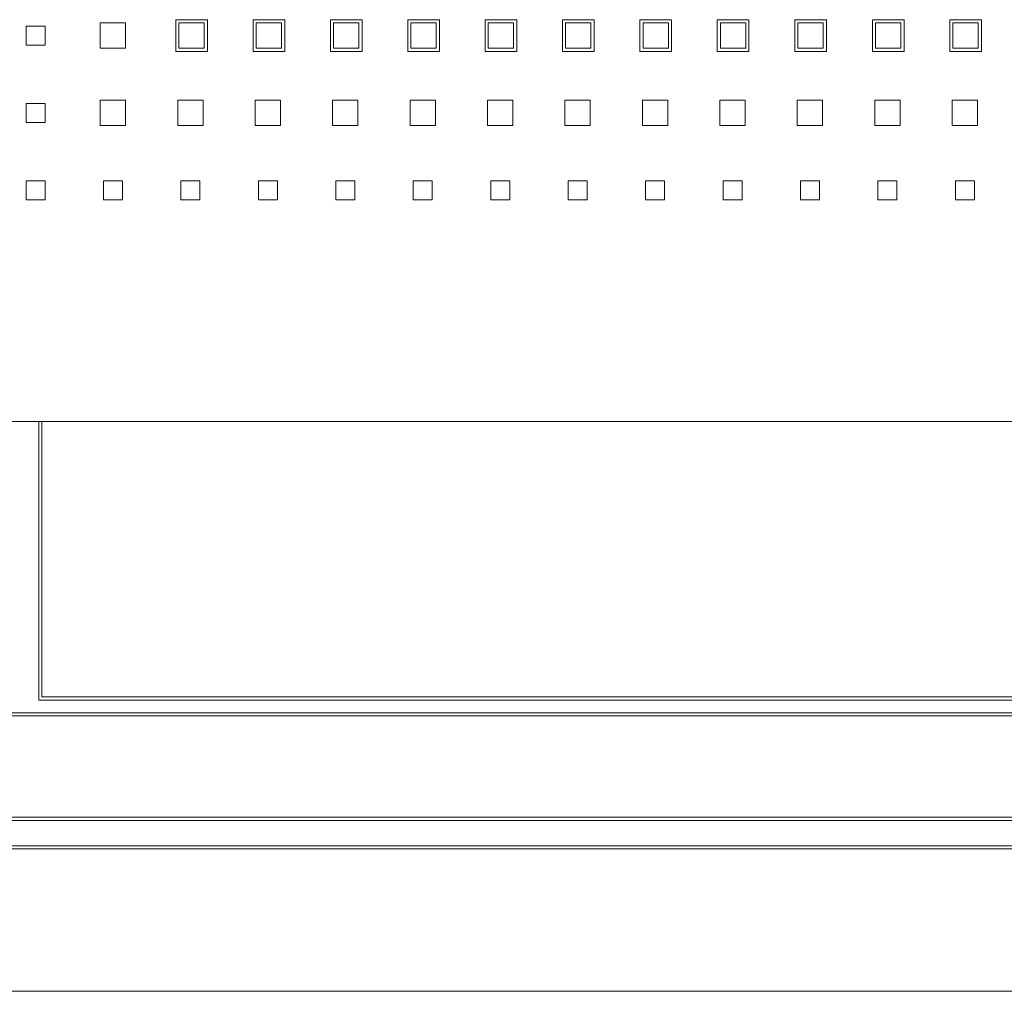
# Model space of a CAD drawing. Header units: millimetres. Extents: x -55054 to 44305, y -132338 to 49528.
# Tile 26 of 72: x 34580 to 34735, y -80362 to -80209. Entities that reach past the tile are written whole.
import ezdxf

# ---------------------------------------------------------------- set-up
doc = ezdxf.new("R2010")
doc.units = ezdxf.units.MM
doc.header["$LTSCALE"] = 100
doc.layers.add('GL-urzadzenia', color=96, linetype='Continuous', lineweight=20)

# ---------------------------------------------------------------- blocks, each defined once
blk = doc.blocks.new('RSen_55_ME_FB_SOg - fxza50a2veb - fully flat decoration panel - SH_daikin_tbq - standard-4997338-bottom')
at = {"lineweight": 18}
for p, q in [((-173.27, -161.04), (-173.27, -157.04)), ((-173.27, -157.04), (-169.27, -157.04)), ((-169.27, -157.04), (-169.27, -161.04)), ((-161.35, -156.54), (-156.35, -156.54)), ((-161.35, -161.54), (-161.35, -156.54)), ((-156.88, -157.04), (-160.88, -157.04)), ((-160.88, -157.04), (-160.88, -161.04)), ((-156.88, -161.04), (-156.88, -157.04)), ((-156.35, -156.54), (-156.35, -161.54)), ((-149.12, -156.54), (-144.12, -156.54)), ((-149.12, -161.54), (-149.12, -156.54)), ((-144.65, -157.04), (-148.65, -157.04)), ((-148.65, -157.04), (-148.65, -161.04)), ((-144.65, -161.04), (-144.65, -157.04)), ((-144.12, -156.54), (-144.12, -161.54)), ((-136.92, -161.54), (-136.92, -156.54)), ((-136.92, -156.54), (-131.92, -156.54)), ((-132.42, -157.04), (-136.42, -157.04)), ((-136.42, -157.04), (-136.42, -161.04)), ((-132.42, -161.04), (-132.42, -157.04)), ((-131.92, -156.54), (-131.92, -161.54)), ((-124.72, -156.54), (-119.72, -156.54)), ((-124.72, -161.54), (-124.72, -156.54)), ((-120.25, -157.04), (-124.25, -157.04)), ((-124.25, -157.04), (-124.25, -161.04)), ((-120.25, -161.04), (-120.25, -157.04)), ((-119.72, -156.54), (-119.72, -161.54)), ((-112.49, -156.54), (-107.49, -156.54)), ((-112.49, -161.54), (-112.49, -156.54)), ((-108.02, -157.04), (-112.02, -157.04)), ((-112.02, -157.04), (-112.02, -161.04)), ((-108.02, -161.04), (-108.02, -157.04)), ((-107.49, -156.54), (-107.49, -161.54)), ((-100.29, -161.54), (-100.29, -156.54)), ((-100.29, -156.54), (-95.29, -156.54)), ((-95.79, -157.04), (-99.79, -157.04)), ((-99.79, -157.04), (-99.79, -161.04)), ((-95.79, -161.04), (-95.79, -157.04)), ((-95.29, -156.54), (-95.29, -161.54)), ((-88.09, -161.54), (-88.09, -156.54)), ((-88.09, -156.54), (-83.09, -156.54)), ((-83.56, -157.04), (-87.56, -157.04)), ((-87.56, -157.04), (-87.56, -161.04)), ((-83.56, -161.04), (-83.56, -157.04)), ((-83.09, -156.54), (-83.09, -161.54)), ((-75.83, -156.54), (-70.83, -156.54)), ((-75.83, -161.54), (-75.83, -156.54)), ((-71.33, -157.04), (-75.33, -157.04)), ((-75.33, -157.04), (-75.33, -161.04)), ((-71.33, -161.04), (-71.33, -157.04)), ((-70.83, -156.54), (-70.83, -161.54)), ((-63.6, -156.54), (-58.6, -156.54)), ((-63.6, -161.54), (-63.6, -156.54)), ((-59.1, -157.04), (-63.1, -157.04)), ((-63.1, -157.04), (-63.1, -161.04)), ((-59.1, -161.04), (-59.1, -157.04)), ((-58.6, -156.54), (-58.6, -161.54)), ((-51.34, -156.54), (-46.34, -156.54)), ((-51.34, -161.54), (-51.34, -156.54)), ((-46.87, -157.04), (-50.87, -157.04)), ((-50.87, -157.04), (-50.87, -161.04)), ((-46.87, -161.04), (-46.87, -157.04)), ((-46.34, -156.54), (-46.34, -161.54)), ((-39.11, -156.54), (-34.11, -156.54)), ((-39.11, -161.54), (-39.11, -156.54)), ((-34.64, -157.04), (-38.64, -157.04)), ((-38.64, -157.04), (-38.64, -161.04)), ((-34.64, -161.04), (-34.64, -157.04)), ((-34.11, -156.54), (-34.11, -161.54)), ((-185, -160.54), (-185, -157.54)), ((-185, -157.54), (-182, -157.54)), ((-182, -157.54), (-182, -160.54)), ((-182, -160.54), (-185, -160.54)), ((-169.27, -161.04), (-173.27, -161.04)), ((-156.35, -161.54), (-161.35, -161.54)), ((-160.88, -161.04), (-156.88, -161.04)), ((-144.12, -161.54), (-149.12, -161.54)), ((-148.65, -161.04), (-144.65, -161.04)), ((-131.92, -161.54), (-136.92, -161.54)), ((-136.42, -161.04), (-132.42, -161.04)), ((-119.72, -161.54), (-124.72, -161.54)), ((-124.25, -161.04), (-120.25, -161.04)), ((-107.49, -161.54), (-112.49, -161.54)), ((-112.02, -161.04), (-108.02, -161.04)), ((-95.29, -161.54), (-100.29, -161.54)), ((-99.79, -161.04), (-95.79, -161.04)), ((-83.09, -161.54), (-88.09, -161.54)), ((-87.56, -161.04), (-83.56, -161.04)), ((-70.83, -161.54), (-75.83, -161.54)), ((-75.33, -161.04), (-71.33, -161.04)), ((-58.6, -161.54), (-63.6, -161.54)), ((-63.1, -161.04), (-59.1, -161.04)), ((-46.34, -161.54), (-51.34, -161.54)), ((-50.87, -161.04), (-46.87, -161.04)), ((-34.11, -161.54), (-39.11, -161.54)), ((-38.64, -161.04), (-34.64, -161.04)), ((-173.27, -173.27), (-173.27, -169.27)), ((-173.27, -169.27), (-169.27, -169.27)), ((-169.27, -169.27), (-169.27, -173.27)), ((-161.04, -173.27), (-161.04, -169.27)), ((-161.04, -169.27), (-157.04, -169.27)), ((-157.04, -169.27), (-157.04, -173.27)), ((-148.81, -173.27), (-148.81, -169.27)), ((-148.81, -169.27), (-144.81, -169.27)), ((-144.81, -169.27), (-144.81, -173.27)), ((-136.58, -173.27), (-136.58, -169.27)), ((-136.58, -169.27), (-132.58, -169.27)), ((-132.58, -169.27), (-132.58, -173.27)), ((-124.35, -173.27), (-124.35, -169.27)), ((-124.35, -169.27), (-120.35, -169.27)), ((-120.35, -169.27), (-120.35, -173.27)), ((-112.12, -173.27), (-112.12, -169.27)), ((-112.12, -169.27), (-108.12, -169.27)), ((-108.12, -169.27), (-108.12, -173.27)), ((-99.89, -173.27), (-99.89, -169.27)), ((-99.89, -169.27), (-95.89, -169.27)), ((-95.89, -169.27), (-95.89, -173.27)), ((-87.66, -173.27), (-87.66, -169.27)), ((-87.66, -169.27), (-83.66, -169.27)), ((-83.66, -169.27), (-83.66, -173.27)), ((-75.43, -173.27), (-75.43, -169.27)), ((-75.43, -169.27), (-71.43, -169.27)), ((-71.43, -169.27), (-71.43, -173.27)), ((-63.2, -173.27), (-63.2, -169.27)), ((-63.2, -169.27), (-59.2, -169.27)), ((-59.2, -169.27), (-59.2, -173.27)), ((-50.97, -173.27), (-50.97, -169.27)), ((-50.97, -169.27), (-46.97, -169.27)), ((-46.97, -169.27), (-46.97, -173.27)), ((-38.74, -173.27), (-38.74, -169.27)), ((-38.74, -169.27), (-34.74, -169.27)), ((-34.74, -169.27), (-34.74, -173.27)), ((-185, -172.77), (-185, -169.77)), ((-185, -169.77), (-182, -169.77)), ((-182, -169.77), (-182, -172.77)), ((-182, -172.77), (-185, -172.77)), ((-169.27, -173.27), (-173.27, -173.27)), ((-157.04, -173.27), (-161.04, -173.27)), ((-144.81, -173.27), (-148.81, -173.27)), ((-132.58, -173.27), (-136.58, -173.27)), ((-120.35, -173.27), (-124.35, -173.27)), ((-108.12, -173.27), (-112.12, -173.27)), ((-95.89, -173.27), (-99.89, -173.27)), ((-83.66, -173.27), (-87.66, -173.27)), ((-71.43, -173.27), (-75.43, -173.27)), ((-59.2, -173.27), (-63.2, -173.27)), ((-46.97, -173.27), (-50.97, -173.27)), ((-34.74, -173.27), (-38.74, -173.27)), ((-185, -185), (-185, -182)), ((-185, -182), (-182, -182)), ((-182, -182), (-182, -185)), ((-172.77, -185), (-172.77, -182)), ((-172.77, -182), (-169.77, -182)), ((-169.77, -182), (-169.77, -185)), ((-160.54, -185), (-160.54, -182)), ((-160.54, -182), (-157.54, -182)), ((-157.54, -182), (-157.54, -185)), ((-148.31, -185), (-148.31, -182)), ((-148.31, -182), (-145.31, -182)), ((-145.31, -182), (-145.31, -185)), ((-136.08, -185), (-136.08, -182)), ((-136.08, -182), (-133.08, -182)), ((-133.08, -182), (-133.08, -185)), ((-123.85, -185), (-123.85, -182)), ((-123.85, -182), (-120.85, -182)), ((-120.85, -182), (-120.85, -185)), ((-111.62, -185), (-111.62, -182)), ((-111.62, -182), (-108.62, -182)), ((-108.62, -182), (-108.62, -185)), ((-99.39, -185), (-99.39, -182)), ((-99.39, -182), (-96.39, -182)), ((-96.39, -182), (-96.39, -185)), ((-87.16, -185), (-87.16, -182)), ((-87.16, -182), (-84.16, -182)), ((-84.16, -182), (-84.16, -185)), ((-74.93, -185), (-74.93, -182)), ((-74.93, -182), (-71.93, -182)), ((-71.93, -182), (-71.93, -185)), ((-62.7, -185), (-62.7, -182)), ((-62.7, -182), (-59.7, -182)), ((-59.7, -182), (-59.7, -185)), ((-50.47, -185), (-50.47, -182)), ((-50.47, -182), (-47.47, -182)), ((-47.47, -182), (-47.47, -185)), ((-38.24, -185), (-38.24, -182)), ((-38.24, -182), (-35.24, -182)), ((-35.24, -182), (-35.24, -185)), ((-182, -185), (-185, -185)), ((-169.77, -185), (-172.77, -185)), ((-157.54, -185), (-160.54, -185)), ((-145.31, -185), (-148.31, -185)), ((-133.08, -185), (-136.08, -185)), ((-120.85, -185), (-123.85, -185)), ((-108.62, -185), (-111.62, -185)), ((-96.39, -185), (-99.39, -185)), ((-84.16, -185), (-87.16, -185)), ((-71.93, -185), (-74.93, -185)), ((-59.7, -185), (-62.7, -185)), ((-47.47, -185), (-50.47, -185)), ((-35.24, -185), (-38.24, -185)), ((-220, -220), (220, -220)), ((220, -220), (-220, -220)), ((-183, -222.14), (-183, -220)), ((-182.5, -220), (-182.5, -222.14)), ((-183, -264), (-183, -222.14)), ((-182.5, -222.14), (-182.5, -263.5)), ((183, -264), (-183, -264)), ((-182.5, -263.5), (182.5, -263.5)), ((266.5, -266.5), (-266.5, -266.5)), ((-266, -266), (266, -266)), ((282.5, -282.5), (-282.5, -282.5)), ((283, -283), (-283, -283)), ((-287.5, -287.5), (287.5, -287.5)), ((-287, -287), (287, -287)), ((-300, -310), (300, -310))]:
    blk.add_line(p, q, dxfattribs=at)
blk = doc.blocks.new('2658cea6-5bf1-4a8d-8ecb-1a42f1d0a86a')
at = {"lineweight": 18}
blk.add_blockref('RSen_55_ME_FB_SOg - fxza50a2veb - fully flat decoration panel - SH_daikin_tbq - standard-4997338-bottom', (0, 0), dxfattribs=at)
blk = doc.blocks.new('116a95a6-ef70-443d-9a1b-21b416471860')
at = {"layer": 'GL-urzadzenia', "xscale": 0.1, "yscale": 0.1, "zscale": 0.1}
blk.add_blockref('2658cea6-5bf1-4a8d-8ecb-1a42f1d0a86a', (35.05, -31), dxfattribs=at)

msp = doc.modelspace()

# ---------------------------------------------------------------- block references
at = {"layer": 'GL-urzadzenia', "xscale": 10, "yscale": 10, "zscale": 10}
msp.add_blockref('116a95a6-ef70-443d-9a1b-21b416471860', (34415.33, -79742.49, -141.5), dxfattribs=at)

doc.saveas('drawing.dxf')
